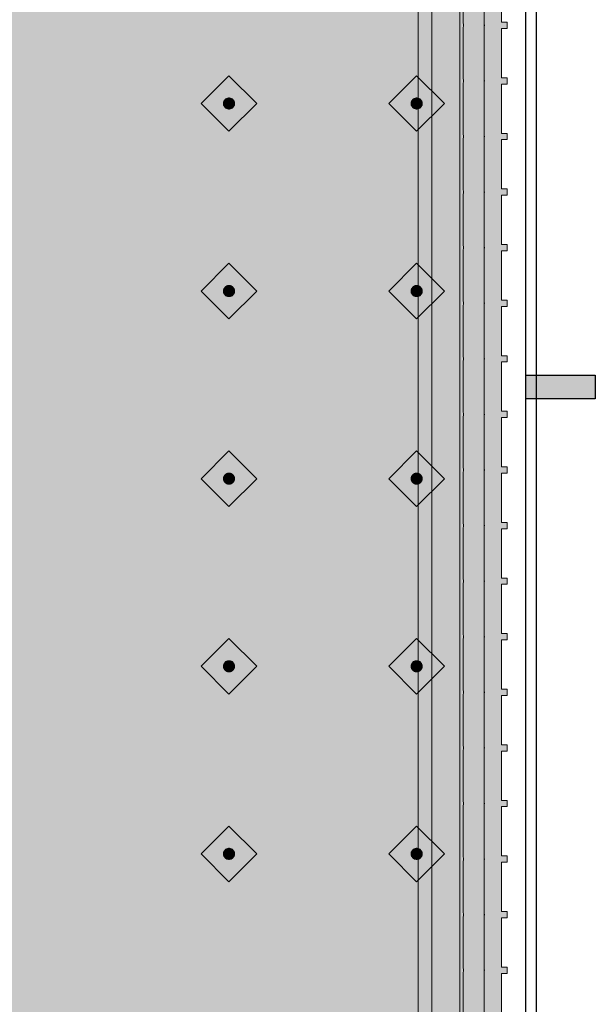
# Model space of a CAD drawing. Header units: metres. Extents: x 2172.2 to 2210.6, y 415.3 to 458.1.
# Tile 161 of 168: x 2192.8 to 2193.6, y 450 to 451.4. Entities that reach past the tile are written whole.
import ezdxf

# ---------------------------------------------------------------- set-up
doc = ezdxf.new("R2010")
doc.units = ezdxf.units.M
for name, color, linetype, lineweight in [('NC_N1_BANQUETTES', 7, 'CONTINUOUS', 13), ('NC_N1_FLOOR_DECOR', 32, 'CONTINUOUS', 13), ('NC_N1_GLAZING', 4, 'CONTINUOUS', 13), ('NC_N1_WALLS', 7, 'CONTINUOUS', 25)]:
    doc.layers.add(name, color=color, linetype=linetype, lineweight=lineweight)

# ---------------------------------------------------------------- blocks, each defined once
blk = doc.blocks.new('NC_N1_ARCHITECTURE')
at = {"layer": 'NC_N1_WALLS', "true_color": 0xe7e6e1}
blk.add_hatch(color=256, dxfattribs=at).paths.add_polyline_path([(3.61142, 16.883097), (3.61142, 16.849096), (3.51142, 16.849096), (3.51142, 16.883097)])
at = {"layer": 'NC_N1_GLAZING', "linetype": 'CONTINUOUS', "lineweight": -2}
blk.add_lwpolyline([(3.52642, 12.841096), (3.51142, 12.841096), (3.51142, 18.191095), (3.52642, 18.191095)], close=True, dxfattribs=at)
at = {"layer": 'NC_N1_WALLS', "linetype": 'CONTINUOUS', "lineweight": -2}
blk.add_lwpolyline([(3.61142, 16.883097), (3.61142, 16.849096), (3.51142, 16.849096), (3.51142, 16.883097)], close=True, dxfattribs=at)
blk = doc.blocks.new('NC_N1_MIXED_FLOOR_TRIANGLE_L_1')
at = {"true_color": 0xeff0ee}
h = blk.add_hatch(color=256, dxfattribs=at)
h.dxf.hatch_style = 1
h.paths.add_polyline_path([(3.3202, 19.4236), (3.3203, 19.423), (3.3205, 19.4212), (3.3209, 19.4188), (3.3217, 19.4165), (3.3226, 19.4142), (3.3238, 19.412), (3.3251, 19.41), (3.3267, 19.4081), (3.3284, 19.4064), (3.3303, 19.4048), (3.3323, 19.4034), (3.3345, 19.4023), (3.3368, 19.4013), (3.3391, 19.4006), (3.3415, 19.4001), (3.344, 19.3999), (3.3598, 19.3991), (3.3611, 19.3991), (3.4514, 19.3991), (3.4514, 11.707), (-4.3727, 19.5311), (3.3194, 19.5311), (3.3194, 19.4968), (3.3194, 19.4407), (3.3195, 19.4395), (3.3199, 19.4308)])
at = {"color": 0, "linetype": 'CONTINUOUS', "lineweight": -2, "true_color": 0xa5b2b8}
blk.add_lwpolyline([(3.4514, 19.3991), (3.4514, 11.707), (-4.3727, 19.5311)], dxfattribs=at)
at = {"color": 0, "linetype": 'CONTINUOUS', "lineweight": -2, "true_color": 0xa38246}
for points in [[(3.4164, 19.3641), (3.4164, 11.7915), (-4.2882, 19.4961)], [(3.3564, 19.3042), (3.3564, 11.9364), (-4.1433, 19.4361)]]:
    blk.add_lwpolyline(points, dxfattribs=at)
at = {"color": 0, "linetype": 'CONTINUOUS', "lineweight": -2, "true_color": 0x778fa0}
blk.add_lwpolyline([(3.3764, 19.3241), (3.3764, 11.8881), (-4.1916, 19.4561)], dxfattribs=at)
blk = doc.blocks.new('NC_N1_TRIANGLE_L_BANQUETTE')
at = {"true_color": 0x778fa0}
h = blk.add_hatch(color=256, dxfattribs=at)
h.dxf.hatch_style = 1
h.paths.add_polyline_path([(0.027, 0.92), (0.027, 0.929), (0.035, 0.929), (0.035, 1), (0.027, 1), (0.027, 1.009), (0.035, 1.009), (0.035, 1.08), (0.027, 1.08), (0.027, 1.089), (0.035, 1.089), (0.035, 1.16), (0.027, 1.16), (0.027, 1.169), (0.035, 1.169), (0.035, 1.24), (0.027, 1.24), (0.027, 1.249), (0.035, 1.249), (0.035, 1.32), (0.027, 1.32), (0.027, 1.329), (0.035, 1.329), (0.035, 1.4), (0.027, 1.4), (0.027, 1.409), (0.035, 1.409), (0.035, 1.48), (0.027, 1.48), (0.027, 1.489), (0.035, 1.489), (0.035, 1.56), (0.027, 1.56), (0.027, 1.569), (0.035, 1.569), (0.035, 1.64), (0.027, 1.64), (0.027, 1.649), (0.035, 1.649), (0.035, 1.72), (0.027, 1.72), (0.027, 1.729), (0.035, 1.729), (0.035, 1.8), (0.027, 1.8), (0.027, 1.809), (0.035, 1.809), (0.035, 1.88), (0.027, 1.88), (0.027, 1.889), (0.035, 1.889), (0.035, 1.96), (0.027, 1.96), (0.027, 1.969), (0.035, 1.969), (0.035, 2.04), (0.027, 2.04), (0.027, 2.049), (0.035, 2.049), (0.035, 2.12), (0.027, 2.12), (0.027, 2.129), (0.035, 2.129), (0.035, 2.2), (0.027, 2.2), (0.027, 2.209), (0.035, 2.209), (0.035, 2.28), (0.027, 2.28), (0.027, 2.289), (0.035, 2.289), (0.035, 2.36), (0.027, 2.36), (0.027, 2.369), (0.035, 2.369), (0.035, 2.44), (0.027, 2.44), (0.027, 2.449), (0.035, 2.449), (0.035, 2.52), (0.027, 2.52), (0.027, 2.529), (0.035, 2.529), (0.035, 2.6), (0.027, 2.6), (0.027, 2.609), (0.035, 2.609), (0.035, 2.68), (0.027, 2.68), (0.027, 2.689), (0.035, 2.689), (0.035, 2.76), (0.027, 2.76), (0.027, 2.769), (0.035, 2.769), (0.035, 2.84), (0.027, 2.84), (0.027, 2.849), (0.035, 2.849), (0.035, 2.92), (0.027, 2.92), (0.027, 2.929), (0.035, 2.929), (0.035, 3), (0.027, 3), (0.027, 3.009), (0.035, 3.009), (0.035, 3.08), (0.027, 3.08), (0.027, 3.089), (0.035, 3.089), (0.035, 3.16), (0.027, 3.16), (0.027, 3.169), (0.035, 3.169), (0.035, 3.24), (0.027, 3.24), (0.027, 3.249), (0.035, 3.249), (0.035, 3.32), (0.027, 3.32), (0.027, 3.329), (0.035, 3.329), (0.035, 3.4), (0.027, 3.4), (0.027, 3.409), (0.035, 3.409), (0.035, 3.48), (0.027, 3.48), (0.027, 3.489), (0.035, 3.489), (0.035, 3.56), (0.027, 3.56), (0.027, 3.569), (0.035, 3.569), (0.035, 3.64), (0.027, 3.64), (0.027, 3.649), (0.035, 3.649), (0.035, 3.72), (0.027, 3.72), (0.027, 3.729), (0.035, 3.729), (0.035, 3.8), (0.027, 3.8), (0.027, 3.809), (0.035, 3.809), (0.035, 3.88), (0.027, 3.88), (0.027, 3.889), (0.035, 3.889), (0.035, 3.96), (0.027, 3.96), (0.027, 3.969), (0.035, 3.969), (0.035, 4.04), (0.027, 4.04), (0.027, 4.049), (0.035, 4.049), (0.035, 4.12), (0.027, 4.12), (0.027, 4.129), (0.035, 4.129), (0.035, 4.2), (0.027, 4.2), (0.027, 4.209), (0.035, 4.209), (0.035, 4.28), (0.027, 4.28), (0.027, 4.289), (0.035, 4.289), (0.035, 4.35), (0.8, 4.35), (0.8, 0.8), (4.35, 0.8), (4.35, 0.035), (4.289, 0.035), (4.289, 0.027), (4.28, 0.027), (4.28, 0.035), (4.209, 0.035), (4.209, 0.027), (4.2, 0.027), (4.2, 0.035), (4.129, 0.035), (4.129, 0.027), (4.12, 0.027), (4.12, 0.035), (4.049, 0.035), (4.049, 0.027), (4.04, 0.027), (4.04, 0.035), (3.969, 0.035), (3.969, 0.027), (3.96, 0.027), (3.96, 0.035), (3.889, 0.035), (3.889, 0.027), (3.88, 0.027), (3.88, 0.035), (3.809, 0.035), (3.809, 0.027), (3.8, 0.027), (3.8, 0.035), (3.729, 0.035), (3.729, 0.027), (3.72, 0.027), (3.72, 0.035), (3.649, 0.035), (3.649, 0.027), (3.64, 0.027), (3.64, 0.035), (3.569, 0.035), (3.569, 0.027), (3.56, 0.027), (3.56, 0.035), (3.489, 0.035), (3.489, 0.027), (3.48, 0.027), (3.48, 0.035), (3.409, 0.035), (3.409, 0.027), (3.4, 0.027), (3.4, 0.035), (3.329, 0.035), (3.329, 0.027), (3.32, 0.027), (3.32, 0.035), (3.249, 0.035), (3.249, 0.027), (3.24, 0.027), (3.24, 0.035), (3.169, 0.035), (3.169, 0.027), (3.16, 0.027), (3.16, 0.035), (3.089, 0.035), (3.089, 0.027), (3.08, 0.027), (3.08, 0.035), (3.009, 0.035), (3.009, 0.027), (3, 0.027), (3, 0.035), (2.929, 0.035), (2.929, 0.027), (2.92, 0.027), (2.92, 0.035), (2.849, 0.035), (2.849, 0.027), (2.84, 0.027), (2.84, 0.035), (2.769, 0.035), (2.769, 0.027), (2.76, 0.027), (2.76, 0.035), (2.689, 0.035), (2.689, 0.027), (2.68, 0.027), (2.68, 0.035), (2.609, 0.035), (2.609, 0.027), (2.6, 0.027), (2.6, 0.035), (2.529, 0.035), (2.529, 0.027), (2.52, 0.027), (2.52, 0.035), (2.449, 0.035), (2.449, 0.027), (2.44, 0.027), (2.44, 0.035), (2.369, 0.035), (2.369, 0.027), (2.36, 0.027), (2.36, 0.035), (2.289, 0.035), (2.289, 0.027), (2.28, 0.027), (2.28, 0.035), (2.209, 0.035), (2.209, 0.027), (2.2, 0.027), (2.2, 0.035), (2.129, 0.035), (2.129, 0.027), (2.12, 0.027), (2.12, 0.035), (2.049, 0.035), (2.049, 0.027), (2.04, 0.027), (2.04, 0.035), (1.969, 0.035), (1.969, 0.027), (1.96, 0.027), (1.96, 0.035), (1.889, 0.035), (1.889, 0.027), (1.88, 0.027), (1.88, 0.035), (1.809, 0.035), (1.809, 0.027), (1.8, 0.027), (1.8, 0.035), (1.729, 0.035), (1.729, 0.027), (1.72, 0.027), (1.72, 0.035), (1.649, 0.035), (1.649, 0.027), (1.64, 0.027), (1.64, 0.035), (1.569, 0.035), (1.569, 0.027), (1.56, 0.027), (1.56, 0.035), (1.489, 0.035), (1.489, 0.027), (1.48, 0.027), (1.48, 0.035), (1.409, 0.035), (1.409, 0.027), (1.4, 0.027), (1.4, 0.035), (1.329, 0.035), (1.329, 0.027), (1.32, 0.027), (1.32, 0.035), (1.249, 0.035), (1.249, 0.027), (1.24, 0.027), (1.24, 0.035), (1.169, 0.035), (1.169, 0.027), (1.16, 0.027), (1.16, 0.035), (1.089, 0.035), (1.089, 0.027), (1.08, 0.027), (1.08, 0.035), (1.009, 0.035), (1.009, 0.027), (1, 0.027), (1, 0.035), (0.929, 0.035), (0.929, 0.027), (0.92, 0.027), (0.92, 0.035), (0.849, 0.035), (0.849, 0.027), (0.84, 0.027), (0.84, 0.035), (0.769, 0.035), (0.769, 0.027), (0.76, 0.027), (0.76, 0.035), (0.689, 0.035), (0.689, 0.027), (0.68, 0.027), (0.68, 0.035), (0.609, 0.035), (0.609, 0.027), (0.6, 0.027), (0.6, 0.035), (0.529, 0.035), (0.529, 0.027), (0.52, 0.027), (0.52, 0.035), (0.45, 0.035), (0.45, 0.048), (0.448, 0.048), (0.448, 0.092), (0.45, 0.092), (0.45, 0.45), (0.035, 0.45), (0.035, 0.52), (0.027, 0.52), (0.027, 0.529), (0.035, 0.529), (0.035, 0.6), (0.027, 0.6), (0.027, 0.609), (0.035, 0.609), (0.035, 0.68), (0.027, 0.68), (0.027, 0.689), (0.035, 0.689), (0.035, 0.76), (0.027, 0.76), (0.027, 0.769), (0.035, 0.769), (0.035, 0.84), (0.027, 0.84), (0.027, 0.849), (0.035, 0.849), (0.035, 0.92)])
at = {"true_color": 0xa38246}
h = blk.add_hatch(color=256, dxfattribs=at)
h.dxf.hatch_style = 1
h.paths.add_polyline_path([(0.165, 3.397), (0.165, 3.3962), (0.1648, 3.3954), (0.1647, 3.3947), (0.1644, 3.3939), (0.1641, 3.3932), (0.1637, 3.3926), (0.1632, 3.3919), (0.1627, 3.3913), (0.1621, 3.3908), (0.1614, 3.3903), (0.1608, 3.3899), (0.1601, 3.3896), (0.1593, 3.3893), (0.1586, 3.3892), (0.1578, 3.389), (0.157, 3.389), (0.1562, 3.389), (0.1554, 3.3892), (0.1547, 3.3893), (0.1539, 3.3896), (0.1532, 3.3899), (0.1526, 3.3903), (0.1519, 3.3908), (0.1513, 3.3913), (0.1508, 3.3919), (0.1503, 3.3926), (0.1499, 3.3932), (0.1496, 3.3939), (0.1493, 3.3947), (0.1492, 3.3954), (0.149, 3.3962), (0.149, 3.397), (0.149, 3.3978), (0.1492, 3.3986), (0.1493, 3.3993), (0.1496, 3.4001), (0.1499, 3.4008), (0.1503, 3.4014), (0.1508, 3.4021), (0.1513, 3.4027), (0.1519, 3.4032), (0.1526, 3.4037), (0.1532, 3.4041), (0.1539, 3.4044), (0.1547, 3.4047), (0.1554, 3.4048), (0.1562, 3.405), (0.157, 3.405), (0.1578, 3.405), (0.1586, 3.4048), (0.1593, 3.4047), (0.1601, 3.4044), (0.1608, 3.4041), (0.1614, 3.4037), (0.1621, 3.4032), (0.1627, 3.4027), (0.1632, 3.4021), (0.1637, 3.4014), (0.1641, 3.4008), (0.1644, 3.4001), (0.1647, 3.3993), (0.1648, 3.3986), (0.165, 3.3978)])
h = blk.add_hatch(color=256, dxfattribs=at)
h.dxf.hatch_style = 1
h.paths.add_polyline_path([(0.435, 3.397), (0.435, 3.3962), (0.4348, 3.3954), (0.4347, 3.3947), (0.4344, 3.3939), (0.4341, 3.3932), (0.4337, 3.3926), (0.4332, 3.3919), (0.4327, 3.3913), (0.4321, 3.3908), (0.4314, 3.3903), (0.4308, 3.3899), (0.4301, 3.3896), (0.4293, 3.3893), (0.4286, 3.3892), (0.4278, 3.389), (0.427, 3.389), (0.4262, 3.389), (0.4254, 3.3892), (0.4247, 3.3893), (0.4239, 3.3896), (0.4232, 3.3899), (0.4226, 3.3903), (0.4219, 3.3908), (0.4213, 3.3913), (0.4208, 3.3919), (0.4203, 3.3926), (0.4199, 3.3932), (0.4196, 3.3939), (0.4193, 3.3947), (0.4192, 3.3954), (0.419, 3.3962), (0.419, 3.397), (0.419, 3.3978), (0.4192, 3.3986), (0.4193, 3.3993), (0.4196, 3.4001), (0.4199, 3.4008), (0.4203, 3.4014), (0.4208, 3.4021), (0.4213, 3.4027), (0.4219, 3.4032), (0.4226, 3.4037), (0.4232, 3.4041), (0.4239, 3.4044), (0.4247, 3.4047), (0.4254, 3.4048), (0.4262, 3.405), (0.427, 3.405), (0.4278, 3.405), (0.4286, 3.4048), (0.4293, 3.4047), (0.4301, 3.4044), (0.4308, 3.4041), (0.4314, 3.4037), (0.4321, 3.4032), (0.4327, 3.4027), (0.4332, 3.4021), (0.4337, 3.4014), (0.4341, 3.4008), (0.4344, 3.4001), (0.4347, 3.3993), (0.4348, 3.3986), (0.435, 3.3978)])
h = blk.add_hatch(color=256, dxfattribs=at)
h.dxf.hatch_style = 1
h.paths.add_polyline_path([(0.165, 3.127), (0.165, 3.1262), (0.1648, 3.1254), (0.1647, 3.1247), (0.1644, 3.1239), (0.1641, 3.1232), (0.1637, 3.1226), (0.1632, 3.1219), (0.1627, 3.1213), (0.1621, 3.1208), (0.1614, 3.1203), (0.1608, 3.1199), (0.1601, 3.1196), (0.1593, 3.1193), (0.1586, 3.1192), (0.1578, 3.119), (0.157, 3.119), (0.1562, 3.119), (0.1554, 3.1192), (0.1547, 3.1193), (0.1539, 3.1196), (0.1532, 3.1199), (0.1526, 3.1203), (0.1519, 3.1208), (0.1513, 3.1213), (0.1508, 3.1219), (0.1503, 3.1226), (0.1499, 3.1232), (0.1496, 3.1239), (0.1493, 3.1247), (0.1492, 3.1254), (0.149, 3.1262), (0.149, 3.127), (0.149, 3.1278), (0.1492, 3.1286), (0.1493, 3.1293), (0.1496, 3.1301), (0.1499, 3.1308), (0.1503, 3.1314), (0.1508, 3.1321), (0.1513, 3.1327), (0.1519, 3.1332), (0.1526, 3.1337), (0.1532, 3.1341), (0.1539, 3.1344), (0.1547, 3.1347), (0.1554, 3.1348), (0.1562, 3.135), (0.157, 3.135), (0.1578, 3.135), (0.1586, 3.1348), (0.1593, 3.1347), (0.1601, 3.1344), (0.1608, 3.1341), (0.1614, 3.1337), (0.1621, 3.1332), (0.1627, 3.1327), (0.1632, 3.1321), (0.1637, 3.1314), (0.1641, 3.1308), (0.1644, 3.1301), (0.1647, 3.1293), (0.1648, 3.1286), (0.165, 3.1278)])
h = blk.add_hatch(color=256, dxfattribs=at)
h.dxf.hatch_style = 1
h.paths.add_polyline_path([(0.435, 3.127), (0.435, 3.1262), (0.4348, 3.1254), (0.4347, 3.1247), (0.4344, 3.1239), (0.4341, 3.1232), (0.4337, 3.1226), (0.4332, 3.1219), (0.4327, 3.1213), (0.4321, 3.1208), (0.4314, 3.1203), (0.4308, 3.1199), (0.4301, 3.1196), (0.4293, 3.1193), (0.4286, 3.1192), (0.4278, 3.119), (0.427, 3.119), (0.4262, 3.119), (0.4254, 3.1192), (0.4247, 3.1193), (0.4239, 3.1196), (0.4232, 3.1199), (0.4226, 3.1203), (0.4219, 3.1208), (0.4213, 3.1213), (0.4208, 3.1219), (0.4203, 3.1226), (0.4199, 3.1232), (0.4196, 3.1239), (0.4193, 3.1247), (0.4192, 3.1254), (0.419, 3.1262), (0.419, 3.127), (0.419, 3.1278), (0.4192, 3.1286), (0.4193, 3.1293), (0.4196, 3.1301), (0.4199, 3.1308), (0.4203, 3.1314), (0.4208, 3.1321), (0.4213, 3.1327), (0.4219, 3.1332), (0.4226, 3.1337), (0.4232, 3.1341), (0.4239, 3.1344), (0.4247, 3.1347), (0.4254, 3.1348), (0.4262, 3.135), (0.427, 3.135), (0.4278, 3.135), (0.4286, 3.1348), (0.4293, 3.1347), (0.4301, 3.1344), (0.4308, 3.1341), (0.4314, 3.1337), (0.4321, 3.1332), (0.4327, 3.1327), (0.4332, 3.1321), (0.4337, 3.1314), (0.4341, 3.1308), (0.4344, 3.1301), (0.4347, 3.1293), (0.4348, 3.1286), (0.435, 3.1278)])
h = blk.add_hatch(color=256, dxfattribs=at)
h.dxf.hatch_style = 1
h.paths.add_polyline_path([(0.165, 2.857), (0.165, 2.8562), (0.1648, 2.8554), (0.1647, 2.8547), (0.1644, 2.8539), (0.1641, 2.8532), (0.1637, 2.8526), (0.1632, 2.8519), (0.1627, 2.8513), (0.1621, 2.8508), (0.1614, 2.8503), (0.1608, 2.8499), (0.1601, 2.8496), (0.1593, 2.8493), (0.1586, 2.8492), (0.1578, 2.849), (0.157, 2.849), (0.1562, 2.849), (0.1554, 2.8492), (0.1547, 2.8493), (0.1539, 2.8496), (0.1532, 2.8499), (0.1526, 2.8503), (0.1519, 2.8508), (0.1513, 2.8513), (0.1508, 2.8519), (0.1503, 2.8526), (0.1499, 2.8532), (0.1496, 2.8539), (0.1493, 2.8547), (0.1492, 2.8554), (0.149, 2.8562), (0.149, 2.857), (0.149, 2.8578), (0.1492, 2.8586), (0.1493, 2.8593), (0.1496, 2.8601), (0.1499, 2.8608), (0.1503, 2.8614), (0.1508, 2.8621), (0.1513, 2.8627), (0.1519, 2.8632), (0.1526, 2.8637), (0.1532, 2.8641), (0.1539, 2.8644), (0.1547, 2.8647), (0.1554, 2.8648), (0.1562, 2.865), (0.157, 2.865), (0.1578, 2.865), (0.1586, 2.8648), (0.1593, 2.8647), (0.1601, 2.8644), (0.1608, 2.8641), (0.1614, 2.8637), (0.1621, 2.8632), (0.1627, 2.8627), (0.1632, 2.8621), (0.1637, 2.8614), (0.1641, 2.8608), (0.1644, 2.8601), (0.1647, 2.8593), (0.1648, 2.8586), (0.165, 2.8578)])
h = blk.add_hatch(color=256, dxfattribs=at)
h.dxf.hatch_style = 1
h.paths.add_polyline_path([(0.435, 2.857), (0.435, 2.8562), (0.4348, 2.8554), (0.4347, 2.8547), (0.4344, 2.8539), (0.4341, 2.8532), (0.4337, 2.8526), (0.4332, 2.8519), (0.4327, 2.8513), (0.4321, 2.8508), (0.4314, 2.8503), (0.4308, 2.8499), (0.4301, 2.8496), (0.4293, 2.8493), (0.4286, 2.8492), (0.4278, 2.849), (0.427, 2.849), (0.4262, 2.849), (0.4254, 2.8492), (0.4247, 2.8493), (0.4239, 2.8496), (0.4232, 2.8499), (0.4226, 2.8503), (0.4219, 2.8508), (0.4213, 2.8513), (0.4208, 2.8519), (0.4203, 2.8526), (0.4199, 2.8532), (0.4196, 2.8539), (0.4193, 2.8547), (0.4192, 2.8554), (0.419, 2.8562), (0.419, 2.857), (0.419, 2.8578), (0.4192, 2.8586), (0.4193, 2.8593), (0.4196, 2.8601), (0.4199, 2.8608), (0.4203, 2.8614), (0.4208, 2.8621), (0.4213, 2.8627), (0.4219, 2.8632), (0.4226, 2.8637), (0.4232, 2.8641), (0.4239, 2.8644), (0.4247, 2.8647), (0.4254, 2.8648), (0.4262, 2.865), (0.427, 2.865), (0.4278, 2.865), (0.4286, 2.8648), (0.4293, 2.8647), (0.4301, 2.8644), (0.4308, 2.8641), (0.4314, 2.8637), (0.4321, 2.8632), (0.4327, 2.8627), (0.4332, 2.8621), (0.4337, 2.8614), (0.4341, 2.8608), (0.4344, 2.8601), (0.4347, 2.8593), (0.4348, 2.8586), (0.435, 2.8578)])
h = blk.add_hatch(color=256, dxfattribs=at)
h.dxf.hatch_style = 1
h.paths.add_polyline_path([(0.165, 2.587), (0.165, 2.5862), (0.1648, 2.5854), (0.1647, 2.5847), (0.1644, 2.5839), (0.1641, 2.5832), (0.1637, 2.5826), (0.1632, 2.5819), (0.1627, 2.5813), (0.1621, 2.5808), (0.1614, 2.5803), (0.1608, 2.5799), (0.1601, 2.5796), (0.1593, 2.5793), (0.1586, 2.5792), (0.1578, 2.579), (0.157, 2.579), (0.1562, 2.579), (0.1554, 2.5792), (0.1547, 2.5793), (0.1539, 2.5796), (0.1532, 2.5799), (0.1526, 2.5803), (0.1519, 2.5808), (0.1513, 2.5813), (0.1508, 2.5819), (0.1503, 2.5826), (0.1499, 2.5832), (0.1496, 2.5839), (0.1493, 2.5847), (0.1492, 2.5854), (0.149, 2.5862), (0.149, 2.587), (0.149, 2.5878), (0.1492, 2.5886), (0.1493, 2.5893), (0.1496, 2.5901), (0.1499, 2.5908), (0.1503, 2.5914), (0.1508, 2.5921), (0.1513, 2.5927), (0.1519, 2.5932), (0.1526, 2.5937), (0.1532, 2.5941), (0.1539, 2.5944), (0.1547, 2.5947), (0.1554, 2.5948), (0.1562, 2.595), (0.157, 2.595), (0.1578, 2.595), (0.1586, 2.5948), (0.1593, 2.5947), (0.1601, 2.5944), (0.1608, 2.5941), (0.1614, 2.5937), (0.1621, 2.5932), (0.1627, 2.5927), (0.1632, 2.5921), (0.1637, 2.5914), (0.1641, 2.5908), (0.1644, 2.5901), (0.1647, 2.5893), (0.1648, 2.5886), (0.165, 2.5878)])
h = blk.add_hatch(color=256, dxfattribs=at)
h.dxf.hatch_style = 1
h.paths.add_polyline_path([(0.435, 2.587), (0.435, 2.5862), (0.4348, 2.5854), (0.4347, 2.5847), (0.4344, 2.5839), (0.4341, 2.5832), (0.4337, 2.5826), (0.4332, 2.5819), (0.4327, 2.5813), (0.4321, 2.5808), (0.4314, 2.5803), (0.4308, 2.5799), (0.4301, 2.5796), (0.4293, 2.5793), (0.4286, 2.5792), (0.4278, 2.579), (0.427, 2.579), (0.4262, 2.579), (0.4254, 2.5792), (0.4247, 2.5793), (0.4239, 2.5796), (0.4232, 2.5799), (0.4226, 2.5803), (0.4219, 2.5808), (0.4213, 2.5813), (0.4208, 2.5819), (0.4203, 2.5826), (0.4199, 2.5832), (0.4196, 2.5839), (0.4193, 2.5847), (0.4192, 2.5854), (0.419, 2.5862), (0.419, 2.587), (0.419, 2.5878), (0.4192, 2.5886), (0.4193, 2.5893), (0.4196, 2.5901), (0.4199, 2.5908), (0.4203, 2.5914), (0.4208, 2.5921), (0.4213, 2.5927), (0.4219, 2.5932), (0.4226, 2.5937), (0.4232, 2.5941), (0.4239, 2.5944), (0.4247, 2.5947), (0.4254, 2.5948), (0.4262, 2.595), (0.427, 2.595), (0.4278, 2.595), (0.4286, 2.5948), (0.4293, 2.5947), (0.4301, 2.5944), (0.4308, 2.5941), (0.4314, 2.5937), (0.4321, 2.5932), (0.4327, 2.5927), (0.4332, 2.5921), (0.4337, 2.5914), (0.4341, 2.5908), (0.4344, 2.5901), (0.4347, 2.5893), (0.4348, 2.5886), (0.435, 2.5878)])
h = blk.add_hatch(color=256, dxfattribs=at)
h.dxf.hatch_style = 1
h.paths.add_polyline_path([(0.165, 2.317), (0.165, 2.3162), (0.1648, 2.3154), (0.1647, 2.3147), (0.1644, 2.3139), (0.1641, 2.3132), (0.1637, 2.3126), (0.1632, 2.3119), (0.1627, 2.3113), (0.1621, 2.3108), (0.1614, 2.3103), (0.1608, 2.3099), (0.1601, 2.3096), (0.1593, 2.3093), (0.1586, 2.3092), (0.1578, 2.309), (0.157, 2.309), (0.1562, 2.309), (0.1554, 2.3092), (0.1547, 2.3093), (0.1539, 2.3096), (0.1532, 2.3099), (0.1526, 2.3103), (0.1519, 2.3108), (0.1513, 2.3113), (0.1508, 2.3119), (0.1503, 2.3126), (0.1499, 2.3132), (0.1496, 2.3139), (0.1493, 2.3147), (0.1492, 2.3154), (0.149, 2.3162), (0.149, 2.317), (0.149, 2.3178), (0.1492, 2.3186), (0.1493, 2.3193), (0.1496, 2.3201), (0.1499, 2.3208), (0.1503, 2.3214), (0.1508, 2.3221), (0.1513, 2.3227), (0.1519, 2.3232), (0.1526, 2.3237), (0.1532, 2.3241), (0.1539, 2.3244), (0.1547, 2.3247), (0.1554, 2.3248), (0.1562, 2.325), (0.157, 2.325), (0.1578, 2.325), (0.1586, 2.3248), (0.1593, 2.3247), (0.1601, 2.3244), (0.1608, 2.3241), (0.1614, 2.3237), (0.1621, 2.3232), (0.1627, 2.3227), (0.1632, 2.3221), (0.1637, 2.3214), (0.1641, 2.3208), (0.1644, 2.3201), (0.1647, 2.3193), (0.1648, 2.3186), (0.165, 2.3178)])
h = blk.add_hatch(color=256, dxfattribs=at)
h.dxf.hatch_style = 1
h.paths.add_polyline_path([(0.435, 2.317), (0.435, 2.3162), (0.4348, 2.3154), (0.4347, 2.3147), (0.4344, 2.3139), (0.4341, 2.3132), (0.4337, 2.3126), (0.4332, 2.3119), (0.4327, 2.3113), (0.4321, 2.3108), (0.4314, 2.3103), (0.4308, 2.3099), (0.4301, 2.3096), (0.4293, 2.3093), (0.4286, 2.3092), (0.4278, 2.309), (0.427, 2.309), (0.4262, 2.309), (0.4254, 2.3092), (0.4247, 2.3093), (0.4239, 2.3096), (0.4232, 2.3099), (0.4226, 2.3103), (0.4219, 2.3108), (0.4213, 2.3113), (0.4208, 2.3119), (0.4203, 2.3126), (0.4199, 2.3132), (0.4196, 2.3139), (0.4193, 2.3147), (0.4192, 2.3154), (0.419, 2.3162), (0.419, 2.317), (0.419, 2.3178), (0.4192, 2.3186), (0.4193, 2.3193), (0.4196, 2.3201), (0.4199, 2.3208), (0.4203, 2.3214), (0.4208, 2.3221), (0.4213, 2.3227), (0.4219, 2.3232), (0.4226, 2.3237), (0.4232, 2.3241), (0.4239, 2.3244), (0.4247, 2.3247), (0.4254, 2.3248), (0.4262, 2.325), (0.427, 2.325), (0.4278, 2.325), (0.4286, 2.3248), (0.4293, 2.3247), (0.4301, 2.3244), (0.4308, 2.3241), (0.4314, 2.3237), (0.4321, 2.3232), (0.4327, 2.3227), (0.4332, 2.3221), (0.4337, 2.3214), (0.4341, 2.3208), (0.4344, 2.3201), (0.4347, 2.3193), (0.4348, 2.3186), (0.435, 2.3178)])
at = {"color": 0, "linetype": 'CONTINUOUS', "lineweight": -2, "true_color": 0x2d3540}
blk.add_lwpolyline([(0.035, 2.129), (0.035, 2.2), (0.027, 2.2), (0.027, 2.209), (0.035, 2.209), (0.035, 2.28), (0.027, 2.28), (0.027, 2.289), (0.035, 2.289), (0.035, 2.36), (0.027, 2.36), (0.027, 2.369), (0.035, 2.369), (0.035, 2.44), (0.027, 2.44), (0.027, 2.449), (0.035, 2.449), (0.035, 2.52), (0.027, 2.52), (0.027, 2.529), (0.035, 2.529), (0.035, 2.6), (0.027, 2.6), (0.027, 2.609), (0.035, 2.609), (0.035, 2.68), (0.027, 2.68), (0.027, 2.689), (0.035, 2.689), (0.035, 2.76), (0.027, 2.76), (0.027, 2.769), (0.035, 2.769), (0.035, 2.84), (0.027, 2.84), (0.027, 2.849), (0.035, 2.849), (0.035, 2.92), (0.027, 2.92), (0.027, 2.929), (0.035, 2.929), (0.035, 3), (0.027, 3), (0.027, 3.009), (0.035, 3.009), (0.035, 3.08), (0.027, 3.08), (0.027, 3.089), (0.035, 3.089), (0.035, 3.16), (0.027, 3.16), (0.027, 3.169), (0.035, 3.169), (0.035, 3.24), (0.027, 3.24), (0.027, 3.249), (0.035, 3.249), (0.035, 3.32), (0.027, 3.32), (0.027, 3.329), (0.035, 3.329), (0.035, 3.4), (0.027, 3.4), (0.027, 3.409), (0.035, 3.409), (0.035, 3.48), (0.027, 3.48), (0.027, 3.489), (0.035, 3.489), (0.035, 3.56), (0.027, 3.56), (0.027, 3.569), (0.035, 3.569), (0.035, 3.64)], dxfattribs=at)
at = {"color": 0, "linetype": 'CONTINUOUS', "lineweight": -2, "true_color": 0xa38246}
for points in [[(0.06, 2.129), (0.06, 2.2), (0.0599, 2.2025), (0.0596, 2.2045), (0.0599, 2.2065), (0.06, 2.209), (0.06, 2.28), (0.0599, 2.2825), (0.0596, 2.2845), (0.0599, 2.2865), (0.06, 2.289), (0.06, 2.36), (0.0599, 2.3625), (0.0596, 2.3645), (0.0599, 2.3665), (0.06, 2.369), (0.06, 2.44), (0.0599, 2.4425), (0.0596, 2.4445), (0.0599, 2.4465), (0.06, 2.449), (0.06, 2.52), (0.0599, 2.5225), (0.0596, 2.5245), (0.0599, 2.5265), (0.06, 2.529), (0.06, 2.6), (0.0599, 2.6025), (0.0596, 2.6045), (0.0599, 2.6065), (0.06, 2.609), (0.06, 2.68), (0.0599, 2.6825), (0.0596, 2.6845), (0.0599, 2.6865), (0.06, 2.689), (0.06, 2.76), (0.0599, 2.7625), (0.0596, 2.7645), (0.0599, 2.7665), (0.06, 2.769), (0.06, 2.84), (0.0599, 2.8425), (0.0596, 2.8445), (0.0599, 2.8465), (0.06, 2.849), (0.06, 2.92), (0.0599, 2.9225), (0.0596, 2.9245), (0.0599, 2.9265), (0.06, 2.929), (0.06, 3), (0.0599, 3.0025), (0.0596, 3.0045), (0.0599, 3.0065), (0.06, 3.009), (0.06, 3.08), (0.0599, 3.0825), (0.0596, 3.0845), (0.0599, 3.0865), (0.06, 3.089), (0.06, 3.16), (0.0599, 3.1625), (0.0596, 3.1645), (0.0599, 3.1665), (0.06, 3.169), (0.06, 3.24), (0.0599, 3.2425), (0.0596, 3.2445), (0.0599, 3.2465), (0.06, 3.249), (0.06, 3.32), (0.0599, 3.3225), (0.0596, 3.3245), (0.0599, 3.3265), (0.06, 3.329), (0.06, 3.4), (0.0599, 3.4025), (0.0596, 3.4045), (0.0599, 3.4065), (0.06, 3.409), (0.06, 3.48), (0.0599, 3.4825), (0.0596, 3.4845), (0.0599, 3.4865), (0.06, 3.489), (0.06, 3.56), (0.0599, 3.5625), (0.0596, 3.5645), (0.0599, 3.5665), (0.06, 3.569), (0.06, 3.64)], [(0.09, 2.129), (0.09, 2.2), (0.0898, 2.2045), (0.09, 2.209), (0.09, 2.28), (0.0898, 2.2845), (0.09, 2.289), (0.09, 2.36), (0.0898, 2.3645), (0.09, 2.369), (0.09, 2.44), (0.0898, 2.4445), (0.09, 2.449), (0.09, 2.52), (0.0898, 2.5245), (0.09, 2.529), (0.09, 2.6), (0.0898, 2.6045), (0.09, 2.609), (0.09, 2.68), (0.0898, 2.6845), (0.09, 2.689), (0.09, 2.76), (0.0898, 2.7645), (0.09, 2.769), (0.09, 2.84), (0.0898, 2.8445), (0.09, 2.849), (0.09, 2.92), (0.0898, 2.9245), (0.09, 2.929), (0.09, 3), (0.0898, 3.0045), (0.09, 3.009), (0.09, 3.08), (0.0898, 3.0845), (0.09, 3.089), (0.09, 3.16), (0.0898, 3.1645), (0.09, 3.169), (0.09, 3.24), (0.0898, 3.2445), (0.09, 3.249), (0.09, 3.32), (0.0898, 3.3245), (0.09, 3.329), (0.09, 3.4), (0.0898, 3.4045), (0.09, 3.409), (0.09, 3.48), (0.0898, 3.4845), (0.09, 3.489), (0.09, 3.56), (0.0898, 3.5645), (0.09, 3.569), (0.09, 3.64)]]:
    blk.add_lwpolyline(points, dxfattribs=at)
at = {"color": 0, "linetype": 'CONTINUOUS', "lineweight": -2, "true_color": 0xbfccd3}
for points in [[(0.157, 3.357), (0.197, 3.397), (0.157, 3.437), (0.117, 3.397)], [(0.427, 3.357), (0.467, 3.397), (0.427, 3.437), (0.387, 3.397)], [(0.157, 3.087), (0.197, 3.127), (0.157, 3.167), (0.117, 3.127)], [(0.427, 3.087), (0.467, 3.127), (0.427, 3.167), (0.387, 3.127)], [(0.157, 2.817), (0.197, 2.857), (0.157, 2.897), (0.117, 2.857)], [(0.427, 2.817), (0.467, 2.857), (0.427, 2.897), (0.387, 2.857)], [(0.157, 2.547), (0.197, 2.587), (0.157, 2.627), (0.117, 2.587)], [(0.427, 2.547), (0.467, 2.587), (0.427, 2.627), (0.387, 2.587)], [(0.157, 2.277), (0.197, 2.317), (0.157, 2.357), (0.117, 2.317)], [(0.427, 2.277), (0.467, 2.317), (0.427, 2.357), (0.387, 2.317)]]:
    blk.add_lwpolyline(points, close=True, dxfattribs=at)
at = {"color": 0, "linetype": 'CONTINUOUS', "lineweight": -2}
for points in [[(0.165, 3.397), (0.165, 3.3962), (0.1648, 3.3954), (0.1647, 3.3947), (0.1644, 3.3939), (0.1641, 3.3932), (0.1637, 3.3926), (0.1632, 3.3919), (0.1627, 3.3913), (0.1621, 3.3908), (0.1614, 3.3903), (0.1608, 3.3899), (0.1601, 3.3896), (0.1593, 3.3893), (0.1586, 3.3892), (0.1578, 3.389), (0.157, 3.389), (0.1562, 3.389), (0.1554, 3.3892), (0.1547, 3.3893), (0.1539, 3.3896), (0.1532, 3.3899), (0.1526, 3.3903), (0.1519, 3.3908), (0.1513, 3.3913), (0.1508, 3.3919), (0.1503, 3.3926), (0.1499, 3.3932), (0.1496, 3.3939), (0.1493, 3.3947), (0.1492, 3.3954), (0.149, 3.3962), (0.149, 3.397), (0.149, 3.3978), (0.1492, 3.3986), (0.1493, 3.3993), (0.1496, 3.4001), (0.1499, 3.4008), (0.1503, 3.4014), (0.1508, 3.4021), (0.1513, 3.4027), (0.1519, 3.4032), (0.1526, 3.4037), (0.1532, 3.4041), (0.1539, 3.4044), (0.1547, 3.4047), (0.1554, 3.4048), (0.1562, 3.405), (0.157, 3.405), (0.1578, 3.405), (0.1586, 3.4048), (0.1593, 3.4047), (0.1601, 3.4044), (0.1608, 3.4041), (0.1614, 3.4037), (0.1621, 3.4032), (0.1627, 3.4027), (0.1632, 3.4021), (0.1637, 3.4014), (0.1641, 3.4008), (0.1644, 3.4001), (0.1647, 3.3993), (0.1648, 3.3986), (0.165, 3.3978)], [(0.435, 3.397), (0.435, 3.3962), (0.4348, 3.3954), (0.4347, 3.3947), (0.4344, 3.3939), (0.4341, 3.3932), (0.4337, 3.3926), (0.4332, 3.3919), (0.4327, 3.3913), (0.4321, 3.3908), (0.4314, 3.3903), (0.4308, 3.3899), (0.4301, 3.3896), (0.4293, 3.3893), (0.4286, 3.3892), (0.4278, 3.389), (0.427, 3.389), (0.4262, 3.389), (0.4254, 3.3892), (0.4247, 3.3893), (0.4239, 3.3896), (0.4232, 3.3899), (0.4226, 3.3903), (0.4219, 3.3908), (0.4213, 3.3913), (0.4208, 3.3919), (0.4203, 3.3926), (0.4199, 3.3932), (0.4196, 3.3939), (0.4193, 3.3947), (0.4192, 3.3954), (0.419, 3.3962), (0.419, 3.397), (0.419, 3.3978), (0.4192, 3.3986), (0.4193, 3.3993), (0.4196, 3.4001), (0.4199, 3.4008), (0.4203, 3.4014), (0.4208, 3.4021), (0.4213, 3.4027), (0.4219, 3.4032), (0.4226, 3.4037), (0.4232, 3.4041), (0.4239, 3.4044), (0.4247, 3.4047), (0.4254, 3.4048), (0.4262, 3.405), (0.427, 3.405), (0.4278, 3.405), (0.4286, 3.4048), (0.4293, 3.4047), (0.4301, 3.4044), (0.4308, 3.4041), (0.4314, 3.4037), (0.4321, 3.4032), (0.4327, 3.4027), (0.4332, 3.4021), (0.4337, 3.4014), (0.4341, 3.4008), (0.4344, 3.4001), (0.4347, 3.3993), (0.4348, 3.3986), (0.435, 3.3978)], [(0.165, 3.127), (0.165, 3.1262), (0.1648, 3.1254), (0.1647, 3.1247), (0.1644, 3.1239), (0.1641, 3.1232), (0.1637, 3.1226), (0.1632, 3.1219), (0.1627, 3.1213), (0.1621, 3.1208), (0.1614, 3.1203), (0.1608, 3.1199), (0.1601, 3.1196), (0.1593, 3.1193), (0.1586, 3.1192), (0.1578, 3.119), (0.157, 3.119), (0.1562, 3.119), (0.1554, 3.1192), (0.1547, 3.1193), (0.1539, 3.1196), (0.1532, 3.1199), (0.1526, 3.1203), (0.1519, 3.1208), (0.1513, 3.1213), (0.1508, 3.1219), (0.1503, 3.1226), (0.1499, 3.1232), (0.1496, 3.1239), (0.1493, 3.1247), (0.1492, 3.1254), (0.149, 3.1262), (0.149, 3.127), (0.149, 3.1278), (0.1492, 3.1286), (0.1493, 3.1293), (0.1496, 3.1301), (0.1499, 3.1308), (0.1503, 3.1314), (0.1508, 3.1321), (0.1513, 3.1327), (0.1519, 3.1332), (0.1526, 3.1337), (0.1532, 3.1341), (0.1539, 3.1344), (0.1547, 3.1347), (0.1554, 3.1348), (0.1562, 3.135), (0.157, 3.135), (0.1578, 3.135), (0.1586, 3.1348), (0.1593, 3.1347), (0.1601, 3.1344), (0.1608, 3.1341), (0.1614, 3.1337), (0.1621, 3.1332), (0.1627, 3.1327), (0.1632, 3.1321), (0.1637, 3.1314), (0.1641, 3.1308), (0.1644, 3.1301), (0.1647, 3.1293), (0.1648, 3.1286), (0.165, 3.1278)], [(0.435, 3.127), (0.435, 3.1262), (0.4348, 3.1254), (0.4347, 3.1247), (0.4344, 3.1239), (0.4341, 3.1232), (0.4337, 3.1226), (0.4332, 3.1219), (0.4327, 3.1213), (0.4321, 3.1208), (0.4314, 3.1203), (0.4308, 3.1199), (0.4301, 3.1196), (0.4293, 3.1193), (0.4286, 3.1192), (0.4278, 3.119), (0.427, 3.119), (0.4262, 3.119), (0.4254, 3.1192), (0.4247, 3.1193), (0.4239, 3.1196), (0.4232, 3.1199), (0.4226, 3.1203), (0.4219, 3.1208), (0.4213, 3.1213), (0.4208, 3.1219), (0.4203, 3.1226), (0.4199, 3.1232), (0.4196, 3.1239), (0.4193, 3.1247), (0.4192, 3.1254), (0.419, 3.1262), (0.419, 3.127), (0.419, 3.1278), (0.4192, 3.1286), (0.4193, 3.1293), (0.4196, 3.1301), (0.4199, 3.1308), (0.4203, 3.1314), (0.4208, 3.1321), (0.4213, 3.1327), (0.4219, 3.1332), (0.4226, 3.1337), (0.4232, 3.1341), (0.4239, 3.1344), (0.4247, 3.1347), (0.4254, 3.1348), (0.4262, 3.135), (0.427, 3.135), (0.4278, 3.135), (0.4286, 3.1348), (0.4293, 3.1347), (0.4301, 3.1344), (0.4308, 3.1341), (0.4314, 3.1337), (0.4321, 3.1332), (0.4327, 3.1327), (0.4332, 3.1321), (0.4337, 3.1314), (0.4341, 3.1308), (0.4344, 3.1301), (0.4347, 3.1293), (0.4348, 3.1286), (0.435, 3.1278)], [(0.165, 2.857), (0.165, 2.8562), (0.1648, 2.8554), (0.1647, 2.8547), (0.1644, 2.8539), (0.1641, 2.8532), (0.1637, 2.8526), (0.1632, 2.8519), (0.1627, 2.8513), (0.1621, 2.8508), (0.1614, 2.8503), (0.1608, 2.8499), (0.1601, 2.8496), (0.1593, 2.8493), (0.1586, 2.8492), (0.1578, 2.849), (0.157, 2.849), (0.1562, 2.849), (0.1554, 2.8492), (0.1547, 2.8493), (0.1539, 2.8496), (0.1532, 2.8499), (0.1526, 2.8503), (0.1519, 2.8508), (0.1513, 2.8513), (0.1508, 2.8519), (0.1503, 2.8526), (0.1499, 2.8532), (0.1496, 2.8539), (0.1493, 2.8547), (0.1492, 2.8554), (0.149, 2.8562), (0.149, 2.857), (0.149, 2.8578), (0.1492, 2.8586), (0.1493, 2.8593), (0.1496, 2.8601), (0.1499, 2.8608), (0.1503, 2.8614), (0.1508, 2.8621), (0.1513, 2.8627), (0.1519, 2.8632), (0.1526, 2.8637), (0.1532, 2.8641), (0.1539, 2.8644), (0.1547, 2.8647), (0.1554, 2.8648), (0.1562, 2.865), (0.157, 2.865), (0.1578, 2.865), (0.1586, 2.8648), (0.1593, 2.8647), (0.1601, 2.8644), (0.1608, 2.8641), (0.1614, 2.8637), (0.1621, 2.8632), (0.1627, 2.8627), (0.1632, 2.8621), (0.1637, 2.8614), (0.1641, 2.8608), (0.1644, 2.8601), (0.1647, 2.8593), (0.1648, 2.8586), (0.165, 2.8578)], [(0.435, 2.857), (0.435, 2.8562), (0.4348, 2.8554), (0.4347, 2.8547), (0.4344, 2.8539), (0.4341, 2.8532), (0.4337, 2.8526), (0.4332, 2.8519), (0.4327, 2.8513), (0.4321, 2.8508), (0.4314, 2.8503), (0.4308, 2.8499), (0.4301, 2.8496), (0.4293, 2.8493), (0.4286, 2.8492), (0.4278, 2.849), (0.427, 2.849), (0.4262, 2.849), (0.4254, 2.8492), (0.4247, 2.8493), (0.4239, 2.8496), (0.4232, 2.8499), (0.4226, 2.8503), (0.4219, 2.8508), (0.4213, 2.8513), (0.4208, 2.8519), (0.4203, 2.8526), (0.4199, 2.8532), (0.4196, 2.8539), (0.4193, 2.8547), (0.4192, 2.8554), (0.419, 2.8562), (0.419, 2.857), (0.419, 2.8578), (0.4192, 2.8586), (0.4193, 2.8593), (0.4196, 2.8601), (0.4199, 2.8608), (0.4203, 2.8614), (0.4208, 2.8621), (0.4213, 2.8627), (0.4219, 2.8632), (0.4226, 2.8637), (0.4232, 2.8641), (0.4239, 2.8644), (0.4247, 2.8647), (0.4254, 2.8648), (0.4262, 2.865), (0.427, 2.865), (0.4278, 2.865), (0.4286, 2.8648), (0.4293, 2.8647), (0.4301, 2.8644), (0.4308, 2.8641), (0.4314, 2.8637), (0.4321, 2.8632), (0.4327, 2.8627), (0.4332, 2.8621), (0.4337, 2.8614), (0.4341, 2.8608), (0.4344, 2.8601), (0.4347, 2.8593), (0.4348, 2.8586), (0.435, 2.8578)], [(0.165, 2.587), (0.165, 2.5862), (0.1648, 2.5854), (0.1647, 2.5847), (0.1644, 2.5839), (0.1641, 2.5832), (0.1637, 2.5826), (0.1632, 2.5819), (0.1627, 2.5813), (0.1621, 2.5808), (0.1614, 2.5803), (0.1608, 2.5799), (0.1601, 2.5796), (0.1593, 2.5793), (0.1586, 2.5792), (0.1578, 2.579), (0.157, 2.579), (0.1562, 2.579), (0.1554, 2.5792), (0.1547, 2.5793), (0.1539, 2.5796), (0.1532, 2.5799), (0.1526, 2.5803), (0.1519, 2.5808), (0.1513, 2.5813), (0.1508, 2.5819), (0.1503, 2.5826), (0.1499, 2.5832), (0.1496, 2.5839), (0.1493, 2.5847), (0.1492, 2.5854), (0.149, 2.5862), (0.149, 2.587), (0.149, 2.5878), (0.1492, 2.5886), (0.1493, 2.5893), (0.1496, 2.5901), (0.1499, 2.5908), (0.1503, 2.5914), (0.1508, 2.5921), (0.1513, 2.5927), (0.1519, 2.5932), (0.1526, 2.5937), (0.1532, 2.5941), (0.1539, 2.5944), (0.1547, 2.5947), (0.1554, 2.5948), (0.1562, 2.595), (0.157, 2.595), (0.1578, 2.595), (0.1586, 2.5948), (0.1593, 2.5947), (0.1601, 2.5944), (0.1608, 2.5941), (0.1614, 2.5937), (0.1621, 2.5932), (0.1627, 2.5927), (0.1632, 2.5921), (0.1637, 2.5914), (0.1641, 2.5908), (0.1644, 2.5901), (0.1647, 2.5893), (0.1648, 2.5886), (0.165, 2.5878)], [(0.435, 2.587), (0.435, 2.5862), (0.4348, 2.5854), (0.4347, 2.5847), (0.4344, 2.5839), (0.4341, 2.5832), (0.4337, 2.5826), (0.4332, 2.5819), (0.4327, 2.5813), (0.4321, 2.5808), (0.4314, 2.5803), (0.4308, 2.5799), (0.4301, 2.5796), (0.4293, 2.5793), (0.4286, 2.5792), (0.4278, 2.579), (0.427, 2.579), (0.4262, 2.579), (0.4254, 2.5792), (0.4247, 2.5793), (0.4239, 2.5796), (0.4232, 2.5799), (0.4226, 2.5803), (0.4219, 2.5808), (0.4213, 2.5813), (0.4208, 2.5819), (0.4203, 2.5826), (0.4199, 2.5832), (0.4196, 2.5839), (0.4193, 2.5847), (0.4192, 2.5854), (0.419, 2.5862), (0.419, 2.587), (0.419, 2.5878), (0.4192, 2.5886), (0.4193, 2.5893), (0.4196, 2.5901), (0.4199, 2.5908), (0.4203, 2.5914), (0.4208, 2.5921), (0.4213, 2.5927), (0.4219, 2.5932), (0.4226, 2.5937), (0.4232, 2.5941), (0.4239, 2.5944), (0.4247, 2.5947), (0.4254, 2.5948), (0.4262, 2.595), (0.427, 2.595), (0.4278, 2.595), (0.4286, 2.5948), (0.4293, 2.5947), (0.4301, 2.5944), (0.4308, 2.5941), (0.4314, 2.5937), (0.4321, 2.5932), (0.4327, 2.5927), (0.4332, 2.5921), (0.4337, 2.5914), (0.4341, 2.5908), (0.4344, 2.5901), (0.4347, 2.5893), (0.4348, 2.5886), (0.435, 2.5878)], [(0.165, 2.317), (0.165, 2.3162), (0.1648, 2.3154), (0.1647, 2.3147), (0.1644, 2.3139), (0.1641, 2.3132), (0.1637, 2.3126), (0.1632, 2.3119), (0.1627, 2.3113), (0.1621, 2.3108), (0.1614, 2.3103), (0.1608, 2.3099), (0.1601, 2.3096), (0.1593, 2.3093), (0.1586, 2.3092), (0.1578, 2.309), (0.157, 2.309), (0.1562, 2.309), (0.1554, 2.3092), (0.1547, 2.3093), (0.1539, 2.3096), (0.1532, 2.3099), (0.1526, 2.3103), (0.1519, 2.3108), (0.1513, 2.3113), (0.1508, 2.3119), (0.1503, 2.3126), (0.1499, 2.3132), (0.1496, 2.3139), (0.1493, 2.3147), (0.1492, 2.3154), (0.149, 2.3162), (0.149, 2.317), (0.149, 2.3178), (0.1492, 2.3186), (0.1493, 2.3193), (0.1496, 2.3201), (0.1499, 2.3208), (0.1503, 2.3214), (0.1508, 2.3221), (0.1513, 2.3227), (0.1519, 2.3232), (0.1526, 2.3237), (0.1532, 2.3241), (0.1539, 2.3244), (0.1547, 2.3247), (0.1554, 2.3248), (0.1562, 2.325), (0.157, 2.325), (0.1578, 2.325), (0.1586, 2.3248), (0.1593, 2.3247), (0.1601, 2.3244), (0.1608, 2.3241), (0.1614, 2.3237), (0.1621, 2.3232), (0.1627, 2.3227), (0.1632, 2.3221), (0.1637, 2.3214), (0.1641, 2.3208), (0.1644, 2.3201), (0.1647, 2.3193), (0.1648, 2.3186), (0.165, 2.3178)], [(0.435, 2.317), (0.435, 2.3162), (0.4348, 2.3154), (0.4347, 2.3147), (0.4344, 2.3139), (0.4341, 2.3132), (0.4337, 2.3126), (0.4332, 2.3119), (0.4327, 2.3113), (0.4321, 2.3108), (0.4314, 2.3103), (0.4308, 2.3099), (0.4301, 2.3096), (0.4293, 2.3093), (0.4286, 2.3092), (0.4278, 2.309), (0.427, 2.309), (0.4262, 2.309), (0.4254, 2.3092), (0.4247, 2.3093), (0.4239, 2.3096), (0.4232, 2.3099), (0.4226, 2.3103), (0.4219, 2.3108), (0.4213, 2.3113), (0.4208, 2.3119), (0.4203, 2.3126), (0.4199, 2.3132), (0.4196, 2.3139), (0.4193, 2.3147), (0.4192, 2.3154), (0.419, 2.3162), (0.419, 2.317), (0.419, 2.3178), (0.4192, 2.3186), (0.4193, 2.3193), (0.4196, 2.3201), (0.4199, 2.3208), (0.4203, 2.3214), (0.4208, 2.3221), (0.4213, 2.3227), (0.4219, 2.3232), (0.4226, 2.3237), (0.4232, 2.3241), (0.4239, 2.3244), (0.4247, 2.3247), (0.4254, 2.3248), (0.4262, 2.325), (0.427, 2.325), (0.4278, 2.325), (0.4286, 2.3248), (0.4293, 2.3247), (0.4301, 2.3244), (0.4308, 2.3241), (0.4314, 2.3237), (0.4321, 2.3232), (0.4327, 2.3227), (0.4332, 2.3221), (0.4337, 2.3214), (0.4341, 2.3208), (0.4344, 2.3201), (0.4347, 2.3193), (0.4348, 2.3186), (0.435, 2.3178)]]:
    blk.add_lwpolyline(points, close=True, dxfattribs=at)

msp = doc.modelspace()

# ---------------------------------------------------------------- block references
at = {"layer": 'NC_N1_BANQUETTES', "linetype": 'CONTINUOUS', "rotation": -180}
msp.add_blockref('NC_N1_TRIANGLE_L_BANQUETTE', (2193.5114, 453.5911), dxfattribs=at)
at = {"layer": 'NC_N1_FLOOR_DECOR', "linetype": 'CONTINUOUS'}
msp.add_blockref('NC_N1_MIXED_FLOOR_TRIANGLE_L_1', (2190, 434), dxfattribs=at)
at = {"layer": 'NC_N1_WALLS'}
msp.add_blockref('NC_N1_ARCHITECTURE', (2190, 434), dxfattribs=at)

doc.saveas('drawing.dxf')
